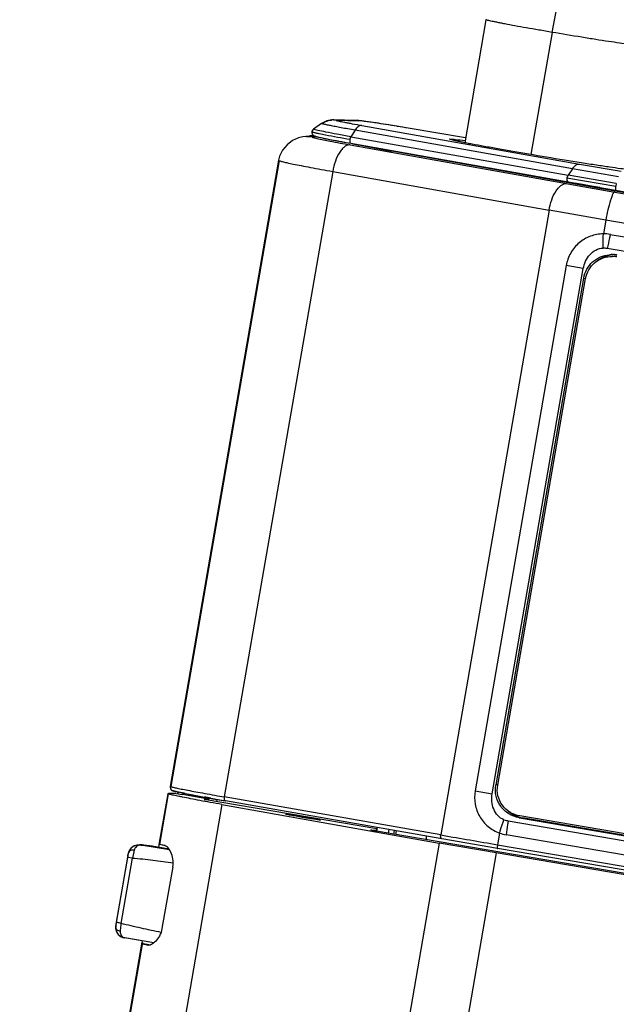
# Model space of a CAD drawing. Header units: inches. Extents: x 0 to 17, y 0 to 11.
# Tile 28 of 31: x 12.7 to 13.3, y 4.8 to 5.9. Entities that reach past the tile are written whole.
import ezdxf

# ---------------------------------------------------------------- set-up
doc = ezdxf.new("R2010")
doc.units = ezdxf.units.IN
doc.header["$LTSCALE"] = 0.935
doc.header["$MEASUREMENT"] = 0
doc.layers.get('0').update_dxf_attribs({"linetype": 'CONTINUOUS'})

msp = doc.modelspace()

# ---------------------------------------------------------------- linework, layer by layer
at = {"color": 7, "linetype": 'Continuous'}
for p, q in [((13.2624, 5.8436), (13.3228, 6.1557)), ((13.1937, 5.8568), (13.1716, 5.7289)), ((13.2624, 5.8436), (13.2404, 5.7165)), ((13.0533, 5.7283), (13.2793, 5.6881)), ((13.0608, 5.7263), (13.0551, 5.7275)), ((13.2386, 5.6943), (13.1827, 5.7043)), ((13.3119, 5.6812), (13.2386, 5.6943)), ((13.3116, 5.6825), (13.3121, 5.6824)), ((13.9128, 5.5788), (13.3119, 5.6812)), ((13.3123, 5.6822), (13.3284, 5.6795)), ((13.3285, 5.6796), (13.8879, 5.5843)), ((12.9054, 5.0463), (12.8781, 5.051)), ((12.8785, 5.0509), (12.8788, 5.0525)), ((12.9009, 5.046), (12.9053, 5.0459)), ((13.0803, 5.0154), (12.9009, 5.046)), ((13.7551, 4.9375), (13.2316, 5.0267)), ((13.9058, 4.8721), (13.0799, 5.0128)), ((13.0999, 5.0094), (13.1006, 5.0132)), ((12.8681, 4.9759), (12.8569, 4.9116))]:
    msp.add_line(p, q, dxfattribs=at)
at = {"color": 6, "linetype": 'Continuous'}
for p, q in [((13.0228, 5.7488), (13.0143, 5.7429)), ((13.0228, 5.7488), (13.0234, 5.7489)), ((13.0228, 5.7488), (13.0228, 5.7488)), ((13.0586, 5.752), (13.0353, 5.7525)), ((13.0354, 5.7525), (13.0384, 5.7522)), ((13.0384, 5.7522), (13.0616, 5.7517)), ((13.0616, 5.7517), (13.0586, 5.752)), ((13.0586, 5.752), (13.0586, 5.752)), ((13.0648, 5.7468), (13.2908, 5.7067)), ((13.0901, 5.7477), (13.0893, 5.7479)), ((13.1018, 5.7458), (13.101, 5.746)), ((13.0151, 5.7357), (13.0072, 5.7353)), ((13.0073, 5.7353), (13.0137, 5.7349)), ((13.0145, 5.7363), (13.0101, 5.7355)), ((13.0133, 5.7404), (13.0126, 5.7403)), ((13.0178, 5.7351), (13.0137, 5.7349)), ((13.0143, 5.7429), (13.0149, 5.743)), ((13.0147, 5.7426), (13.0143, 5.7429)), ((13.0143, 5.7343), (13.0178, 5.7334)), ((13.0576, 5.7418), (13.0532, 5.7351)), ((13.0532, 5.7351), (13.2793, 5.695)), ((13.2837, 5.7017), (13.0576, 5.7418)), ((13.1724, 5.7339), (13.113, 5.744)), ((13.113, 5.744), (13.113, 5.744)), ((13.1725, 5.7339), (13.113, 5.744)), ((13.026, 5.7333), (13.0336, 5.7319)), ((13.0525, 5.7266), (13.2774, 5.6863)), ((13.0532, 5.7283), (13.0533, 5.7283)), ((13.0533, 5.7283), (13.0532, 5.7283)), ((13.1557, 5.7326), (13.1567, 5.7327)), ((13.1567, 5.7327), (13.1567, 5.7325)), ((12.9782, 5.7106), (12.8653, 5.0595)), ((12.9789, 5.7104), (12.8661, 5.0595)), ((12.9789, 5.7107), (12.9782, 5.7106)), ((12.9782, 5.7106), (12.9782, 5.7106)), ((13.1827, 5.7043), (13.1828, 5.7053)), ((13.1834, 5.7052), (13.1833, 5.7042)), ((13.2908, 5.7067), (13.3344, 5.6991)), ((13.0344, 5.699), (12.9217, 5.0486)), ((13.0344, 5.699), (13.2593, 5.6586)), ((13.2837, 5.7017), (13.2793, 5.695)), ((13.3292, 5.6863), (13.2793, 5.695)), ((13.3315, 5.6934), (13.2837, 5.7017)), ((13.2774, 5.6863), (13.2789, 5.686)), ((13.2783, 5.6923), (13.2799, 5.692)), ((13.2789, 5.686), (13.3276, 5.6775)), ((13.2799, 5.692), (13.3286, 5.6835)), ((13.3292, 5.6863), (13.3286, 5.6835)), ((13.3115, 5.6812), (13.3117, 5.6825)), ((13.3121, 5.6824), (13.3285, 5.6796)), ((13.3123, 5.6824), (13.3121, 5.6811)), ((13.3276, 5.6775), (13.887, 5.5823)), ((13.3285, 5.6796), (13.3285, 5.6796)), ((13.2593, 5.6586), (13.1467, 5.0091)), ((13.3183, 5.6484), (13.2593, 5.6586)), ((13.3183, 5.6484), (13.3159, 5.634)), ((13.8778, 5.5531), (13.3183, 5.6484)), ((13.323, 5.6334), (13.8683, 5.5406)), ((13.8652, 5.526), (13.3199, 5.6189)), ((13.2771, 5.6011), (13.1824, 5.0548)), ((13.2949, 5.598), (13.2771, 5.6011)), ((13.3254, 5.6106), (13.3254, 5.6106)), ((13.2002, 5.0517), (13.2949, 5.598)), ((13.2952, 5.5879), (13.2039, 5.0611)), ((13.2059, 5.0607), (13.2972, 5.5875)), ((13.2952, 5.5879), (13.2972, 5.5878)), ((12.8661, 5.0595), (12.8653, 5.0595)), ((13.2059, 5.061), (13.2039, 5.0611)), ((12.8629, 5.0519), (12.8538, 4.9992)), ((12.8546, 4.999), (12.8637, 5.0518)), ((12.8629, 5.0519), (12.8638, 5.0521)), ((12.8714, 5.052), (12.8638, 5.0521)), ((12.8714, 5.052), (12.8781, 5.051)), ((12.8801, 5.0523), (12.8728, 5.0538)), ((12.8737, 5.0536), (12.8733, 5.0516)), ((12.8734, 5.0516), (12.8737, 5.0535)), ((12.881, 5.0521), (12.8801, 5.0523)), ((12.8882, 5.0492), (12.8884, 5.0507)), ((12.8913, 5.0487), (12.8916, 5.0501)), ((12.896, 5.0492), (12.9099, 5.0467)), ((12.9025, 5.0481), (12.901, 5.0483)), ((12.9022, 5.0468), (12.9024, 5.0481)), ((12.9078, 5.0471), (12.9025, 5.0481)), ((12.9146, 5.0498), (12.9217, 5.0486)), ((13.1467, 5.0091), (12.9217, 5.0486)), ((13.1824, 5.0548), (13.2002, 5.0517)), ((12.9192, 5.0407), (12.7653, 4.1527)), ((12.9055, 5.0475), (12.9052, 5.0453)), ((12.9056, 5.0475), (12.9053, 5.0452)), ((12.9099, 5.0467), (12.9227, 5.0445)), ((12.9138, 5.0438), (12.9142, 5.046)), ((12.9192, 5.0407), (13.1452, 5.0006)), ((12.9227, 5.0444), (12.9228, 5.0444)), ((13.1478, 5.0049), (12.9228, 5.0445)), ((13.7524, 4.9395), (13.2288, 5.0287)), ((13.2168, 5.0237), (13.7621, 4.9308)), ((13.2285, 5.0267), (13.7521, 4.9376)), ((13.2288, 5.0267), (13.2316, 5.0267)), ((13.0806, 5.0167), (13.0799, 5.0128)), ((13.08, 5.0128), (13.0807, 5.0167)), ((13.0926, 5.0146), (13.0919, 5.0108)), ((13.098, 5.0097), (13.0987, 5.0135)), ((13.1467, 5.009), (13.1484, 5.0088)), ((13.2079, 5.0109), (13.2058, 4.9988)), ((13.7601, 4.9162), (13.2148, 5.0091)), ((12.8334, 4.9987), (12.835, 4.9985)), ((12.8352, 4.9986), (12.8334, 4.9987)), ((12.8648, 4.9934), (12.835, 4.9985)), ((12.835, 4.9985), (12.8367, 4.9985)), ((12.8367, 4.9985), (12.8352, 4.9986)), ((12.8369, 4.9985), (12.8367, 4.9985)), ((12.838, 4.9983), (12.8369, 4.9985)), ((12.8464, 4.9972), (12.8376, 4.9984)), ((12.8376, 4.9984), (12.838, 4.9983)), ((12.8466, 4.9972), (12.838, 4.9983)), ((12.8466, 4.9972), (12.8464, 4.9972)), ((12.8644, 4.9942), (12.8464, 4.9972)), ((12.8536, 4.9984), (12.8534, 4.9961)), ((12.8539, 4.9992), (12.8536, 4.9984)), ((12.8601, 4.9981), (12.8539, 4.9992)), ((12.8601, 4.9978), (12.8539, 4.9992)), ((13.1452, 5.0006), (13.1103, 4.799)), ((13.2043, 4.9903), (13.1452, 5.0006)), ((13.2057, 4.9949), (13.1478, 5.0049)), ((13.2058, 4.9988), (13.7657, 4.9035)), ((12.8214, 4.9874), (12.8222, 4.9905)), ((12.8223, 4.9911), (12.8222, 4.9905)), ((12.8223, 4.9911), (12.8223, 4.9911)), ((12.828, 4.993), (12.8262, 4.9849)), ((13.2043, 4.9903), (13.1694, 4.7887)), ((13.7637, 4.895), (13.2043, 4.9903)), ((13.7651, 4.8996), (13.2057, 4.9949)), ((12.8211, 4.9858), (12.8093, 4.9181)), ((12.8211, 4.9857), (12.8094, 4.9183)), ((12.8145, 4.917), (12.8262, 4.9849)), ((12.821, 4.9857), (12.8211, 4.9857)), ((12.8262, 4.9849), (12.821, 4.9857)), ((12.8089, 4.9134), (12.809, 4.9149)), ((12.8093, 4.9182), (12.8094, 4.9183)), ((12.8089, 4.9134), (12.8087, 4.9128)), ((12.8087, 4.9128), (12.8087, 4.9128)), ((12.8361, 4.8974), (12.709, 4.164)), ((12.7099, 4.1641), (12.8369, 4.8972)), ((12.818, 4.902), (12.8182, 4.902)), ((12.8485, 4.8968), (12.818, 4.902)), ((12.8183, 4.902), (12.8182, 4.902)), ((12.8485, 4.8968), (12.8182, 4.902)), ((12.8364, 4.8987), (12.8361, 4.8974)), ((12.8361, 4.8974), (12.8361, 4.8963)), ((12.8361, 4.8963), (12.845, 4.8948)), ((12.8421, 4.8944), (12.8424, 4.8944)), ((12.8424, 4.8944), (12.8421, 4.8944))]:
    msp.add_line(p, q, dxfattribs=at)
for points in [[(13.0354, 5.7525), (13.0351, 5.7525), (13.0336, 5.7525), (13.0316, 5.7523), (13.0284, 5.7515), (13.0241, 5.7496), (13.0228, 5.7488)], [(13.113, 5.744), (13.105, 5.7453), (13.0946, 5.747), (13.0849, 5.7486), (13.0763, 5.7499), (13.069, 5.7509), (13.0641, 5.7515), (13.0614, 5.7518), (13.0597, 5.752), (13.0586, 5.752)], [(13.0073, 5.7353), (13.0064, 5.7353), (13.0034, 5.735), (12.9988, 5.7339), (12.9927, 5.7312), (12.9869, 5.7268), (12.9823, 5.7212), (12.9792, 5.7147), (12.9782, 5.7106)], [(13.0143, 5.7429), (13.0136, 5.7423), (13.0128, 5.741), (13.0126, 5.7403)], [(13.0126, 5.7403), (13.0126, 5.7395), (13.013, 5.7379), (13.0138, 5.7368), (13.0146, 5.7362), (13.0152, 5.7359), (13.0157, 5.7357), (13.0163, 5.7355), (13.017, 5.7353), (13.0181, 5.735), (13.0196, 5.7347)], [(13.0196, 5.7347), (13.022, 5.7342), (13.026, 5.7333)], [(13.0336, 5.7319), (13.044, 5.7299), (13.0532, 5.7283)], [(13.2793, 5.6882), (13.294, 5.6856), (13.3121, 5.6824)], [(12.8653, 5.0595), (12.8653, 5.0586), (12.8657, 5.057), (12.8665, 5.0559), (12.8673, 5.0553), (12.8678, 5.0551), (12.8683, 5.0549), (12.8688, 5.0547), (12.8693, 5.0546), (12.87, 5.0544), (12.8711, 5.0541), (12.8727, 5.0538), (12.8751, 5.0533), (12.8788, 5.0525), (12.885, 5.0513), (12.896, 5.0492)], [(12.8334, 4.9987), (12.8308, 4.9985), (12.8272, 4.9972), (12.8244, 4.9949), (12.8226, 4.992), (12.8223, 4.9911)], [(12.8376, 4.9984), (12.8369, 4.9985), (12.8362, 4.9986), (12.8355, 4.9986), (12.8352, 4.9986)], [(12.8223, 4.9911), (12.8219, 4.9897), (12.8211, 4.9858)], [(12.8093, 4.9181), (12.8092, 4.9176), (12.8088, 4.9141), (12.8087, 4.9128)], [(12.8087, 4.9128), (12.8087, 4.9116), (12.8095, 4.9084), (12.8114, 4.9055), (12.8144, 4.9032), (12.818, 4.902)]]:
    msp.add_lwpolyline(points, dxfattribs=at)
for centre, radius, start, end in [((13.035, 5.7322), 0.0203, 88.8433, 95.612), ((13.3018, 7.0859), 1.3599, 259.5302, 259.9625), ((12.8484, 4.2254), 1.5414, 81.0075, 81.3786), ((12.7466, 3.5846), 2.1902, 80.6898, 80.9789), ((12.7428, 3.5591), 2.216, 80.3839, 80.6777), ((13.0178, 5.705), 0.0316, 104.5991, 106.5459), ((13.0175, 5.7065), 0.0301, 95.7917, 104.6459), ((13.0164, 5.7051), 0.0305, 90.9331, 92.367), ((13.0561, 5.7243), 0.006, 17.7841, 22.4475), ((13.0714, 5.7229), 0.00582, 3.4165, 11.1987), ((13.1631, 5.7075), 0.0417, 168.2613, 169.4603), ((13.3162, 5.5934), 0.0407, 80.3443, 90.4887), ((13.3157, 5.5938), 0.0254, 80.3443, 90.4886), ((13.3248, 5.5822), 0.0303, 88.8027, 95.2085), ((13.3248, 5.582), 0.0305, 82.8862, 88.8086), ((13.3249, 5.5822), 0.0303, 80.3355, 82.8844), ((13.3248, 5.5819), 0.0287, 82.9104, 88.8834), ((13.3248, 5.5821), 0.0284, 80.3358, 82.9081), ((13.3239, 5.5829), 0.0291, 169.6712, 170.1681), ((13.2326, 5.0561), 0.0291, 170.1683, 170.6628), ((13.1089, 6.2219), 1.1918, 258.9763, 259.3772), ((13.2178, 6.8015), 1.7816, 259.3707, 259.5049), ((13.3345, 7.4331), 2.4239, 259.5121, 259.6973), ((13.6132, 8.9789), 3.9946, 259.8284, 260.0464), ((13.2211, 5.0487), 0.0254, 250.1718, 260.3262), ((13.2336, 5.0566), 0.0302, 259.8846, 260.3339), ((13.1705, 5.008), 0.0389, 180.3784, 185.9428), ((15.1343, 16.3324), 11.4965, 260.05274, 260.34291), ((13.2216, 5.0491), 0.0406, 250.1718, 260.3224), ((12.835, 4.9884), 0.0102, 88.5233, 91.9169), ((12.8838, 4.9738), 0.0638, 167.7318, 169.309), ((12.8614, 4.9098), 0.0527, 172.6141, 174.4081), ((12.8709, 4.9086), 0.0623, 171.0279, 172.6316), ((12.8185, 4.9123), 0.00969, 194.9889, 196.738), ((12.8193, 4.9127), 0.0106, 217.6227, 219.5932), ((12.8199, 4.9133), 0.0115, 239.1042, 240.5525)]:
    msp.add_arc(centre, radius, start, end, dxfattribs=at)
at = {"color": 7, "linetype": 'Continuous'}
for centre, radius, start, end in [((13.1522, 6.364), 0.6432, 258.8019, 258.9302), ((13.208, 6.6503), 0.9349, 258.9442, 259.4681), ((13.2986, 7.1325), 1.4255, 259.4315, 259.5763), ((13.3933, 7.6482), 1.9498, 259.5807, 259.9575), ((13.1307, 6.0714), 0.3522, 258.5459, 258.6595), ((13.0423, 5.7284), 0.0193, 353.4838, 355.4386), ((14.4715, 12.4097), 6.8265, 259.94238, 260.21736), ((14.6529, 13.4564), 7.8888, 260.2144, 260.33478), ((13.3279, 5.582), 0.0305, 91.339, 98.8377), ((13.3279, 5.5818), 0.0287, 86.1566, 88.8599), ((13.2367, 5.0566), 0.0303, 254.2247, 259.7604), ((13.2366, 5.0563), 0.03, 259.769, 260.3351)]:
    msp.add_arc(centre, radius, start, end, dxfattribs=at)
for points, knots in [([(13.2624, 5.8436), (13.2578, 5.8444), (13.2489, 5.846), (13.236, 5.8482), (13.2243, 5.8503), (13.2154, 5.852), (13.2092, 5.8532), (13.2052, 5.854), (13.2018, 5.8547), (13.199, 5.8553), (13.1968, 5.8558), (13.1953, 5.8562), (13.1945, 5.8564), (13.1941, 5.8566), (13.1939, 5.8567), (13.1937, 5.8567), (13.1937, 5.8568)], [0, 0, 0, 0, 0.198981, 0.387755, 0.560113, 0.710411, 0.775597, 0.833336, 0.883079, 0.924418, 0.956985, 0.980501, 0.988805, 0.994782, 0.998446, 1, 1, 1, 1]), ([(13.3526, 5.83), (13.3513, 5.83), (13.3478, 5.8304), (13.3412, 5.8312), (13.332, 5.8325), (13.3206, 5.8342), (13.3075, 5.8362), (13.2878, 5.8394), (13.2727, 5.8419), (13.2624, 5.8436)], [0, 0, 0, 0, 0.041465, 0.115556, 0.218816, 0.346811, 0.494592, 0.656651, 1, 1, 1, 1]), ([(13.0166, 5.7358), (13.0164, 5.7358), (13.0156, 5.7359), (13.0162, 5.7356), (13.0163, 5.7355)], [0, 0, 0, 0, 0.584291, 1, 1, 1, 1]), ([(13.0163, 5.7355), (13.0168, 5.7354), (13.018, 5.7351), (13.0217, 5.7342), (13.0249, 5.7336), (13.0273, 5.7331)], [0, 0, 0, 0, 0.126315, 0.337462, 1, 1, 1, 1]), ([(13.1827, 5.7043), (13.1724, 5.7062), (13.1518, 5.7099), (13.1209, 5.7154), (13.0908, 5.7208), (13.0709, 5.7243), (13.0614, 5.7262)], [0, 0, 0, 0, 0.254698, 0.509379, 0.763866, 1, 1, 1, 1]), ([(13.3064, 5.6036), (13.3087, 5.6058), (13.3139, 5.6096), (13.3201, 5.6116), (13.3232, 5.6121)], [0, 0, 0, 0, 0.500339, 1, 1, 1, 1]), ([(13.0214, 5.0245), (13.0206, 5.0245), (13.0183, 5.0249), (13.0139, 5.0255), (13.0091, 5.0262), (13.0047, 5.027), (13.0002, 5.0277), (12.9951, 5.0286), (12.9905, 5.0295), (12.9879, 5.03), (12.9868, 5.0302), (12.9863, 5.0303), (12.9859, 5.0304), (12.9858, 5.0305), (12.9857, 5.0305), (12.9856, 5.0306), (12.9858, 5.0306), (12.9858, 5.0306)], [0, 0, 0, 0, 0.064404, 0.193375, 0.366328, 0.461664, 0.558432, 0.742378, 0.890481, 0.943225, 0.963148, 0.978459, 0.988952, 0.992345, 0.994522, 0.995678, 1, 1, 1, 1]), ([(12.9858, 5.0306), (12.9866, 5.0305), (12.9889, 5.0302), (12.9933, 5.0296), (12.9981, 5.0288), (13.0025, 5.0281), (13.007, 5.0273), (13.0121, 5.0264), (13.0167, 5.0256), (13.0193, 5.0251), (13.0204, 5.0249), (13.0209, 5.0247), (13.0213, 5.0246), (13.0214, 5.0246), (13.0215, 5.0246), (13.0216, 5.0245), (13.0214, 5.0245), (13.0214, 5.0245)], [0, 0, 0, 0, 0.064406, 0.193371, 0.366316, 0.46165, 0.558415, 0.742355, 0.890454, 0.943198, 0.96312, 0.978431, 0.988928, 0.992325, 0.994505, 0.995662, 1, 1, 1, 1]), ([(13.2284, 5.0274), (13.2258, 5.0281), (13.2208, 5.0303), (13.2165, 5.0337), (13.2147, 5.0357)], [0, 0, 0, 0, 0.499828, 1, 1, 1, 1]), ([(13.0799, 5.0128), (13.0794, 5.0129), (13.0784, 5.0131), (13.077, 5.0133), (13.0758, 5.0136), (13.0749, 5.0138), (13.0742, 5.014), (13.0739, 5.014), (13.0737, 5.0141), (13.0739, 5.0141), (13.0741, 5.0141), (13.0744, 5.0141), (13.0751, 5.0141), (13.0763, 5.0141), (13.078, 5.0141), (13.0794, 5.0141), (13.0801, 5.0141)], [0, 0, 0, 0, 0.127156, 0.238962, 0.333861, 0.409429, 0.46236, 0.490393, 0.497795, 0.507225, 0.525974, 0.54904, 0.591752, 0.672709, 0.836255, 1, 1, 1, 1])]:
    msp.add_open_spline(points, degree=3, knots=knots, dxfattribs=at)
at = {"color": 6, "linetype": 'Continuous'}
for points, knots in [([(13.0576, 5.7418), (13.0551, 5.7423), (13.0503, 5.7431), (13.0434, 5.7444), (13.0374, 5.7455), (13.0323, 5.7465), (13.0287, 5.7473), (13.0263, 5.7478), (13.025, 5.7481), (13.024, 5.7483), (13.0234, 5.7485), (13.023, 5.7487), (13.0229, 5.7487), (13.0228, 5.7488), (13.0228, 5.7488)], [0, 0, 0, 0, 0.215836, 0.413214, 0.58757, 0.734852, 0.851771, 0.89807, 0.935906, 0.965074, 0.985386, 0.99218, 0.99676, 1, 1, 1, 1]), ([(13.0234, 5.7489), (13.0241, 5.7494), (13.0271, 5.7511), (13.0304, 5.7522), (13.033, 5.7524)], [0, 0, 0, 0, 0.255883, 1, 1, 1, 1]), ([(13.0384, 5.7522), (13.0382, 5.7522), (13.0377, 5.7522), (13.0383, 5.7519), (13.0387, 5.7519), (13.0396, 5.7516), (13.0412, 5.7512), (13.0437, 5.7507), (13.0468, 5.7501), (13.0506, 5.7494), (13.0532, 5.7489), (13.0547, 5.7486)], [0, 0, 0, 0, 0.026651, 0.046241, 0.071799, 0.107887, 0.211267, 0.355103, 0.536691, 0.752876, 1, 1, 1, 1]), ([(13.0648, 5.7468), (13.0642, 5.7468), (13.0626, 5.7467), (13.06, 5.745), (13.0584, 5.743), (13.0576, 5.7418)], [0, 0, 0, 0, 0.181238, 0.527884, 1, 1, 1, 1]), ([(13.0794, 5.7494), (13.0772, 5.7497), (13.0733, 5.7503), (13.0681, 5.751), (13.0643, 5.7515), (13.0623, 5.7517), (13.0616, 5.7517)], [0, 0, 0, 0, 0.368811, 0.665574, 0.880272, 1, 1, 1, 1]), ([(13.0126, 5.7403), (13.0126, 5.7403), (13.0128, 5.7402), (13.0131, 5.74), (13.0138, 5.7399), (13.0146, 5.7396), (13.0158, 5.7394), (13.0178, 5.7389), (13.0194, 5.7386), (13.0205, 5.7383)], [0, 0, 0, 0, 0.01831, 0.065399, 0.14355, 0.25334, 0.394454, 0.566453, 1, 1, 1, 1]), ([(13.0137, 5.7349), (13.0136, 5.7349), (13.0134, 5.7349), (13.0132, 5.7349), (13.0131, 5.7348), (13.0132, 5.7347), (13.0133, 5.7346), (13.0136, 5.7345), (13.0139, 5.7344), (13.0142, 5.7343), (13.0143, 5.7343)], [0, 0, 0, 0, 0.151144, 0.247681, 0.296439, 0.339175, 0.425645, 0.563996, 0.755402, 1, 1, 1, 1]), ([(13.0532, 5.7351), (13.0484, 5.7359), (13.0397, 5.7375), (13.0283, 5.7397), (13.0207, 5.7412), (13.0166, 5.7421), (13.0152, 5.7425), (13.0147, 5.7426)], [0, 0, 0, 0, 0.372662, 0.676442, 0.890535, 0.958969, 1, 1, 1, 1]), ([(13.0205, 5.7383), (13.0226, 5.7379), (13.0332, 5.7358), (13.0437, 5.7339), (13.0522, 5.7324)], [0, 0, 0, 0, 0.198815, 1, 1, 1, 1]), ([(13.0532, 5.7351), (13.0531, 5.7349), (13.0526, 5.734), (13.0523, 5.7331), (13.0522, 5.7324)], [0, 0, 0, 0, 0.236715, 1, 1, 1, 1]), ([(13.0178, 5.7334), (13.0224, 5.7323), (13.0339, 5.73), (13.0455, 5.7279), (13.0525, 5.7266)], [0, 0, 0, 0, 0.399675, 1, 1, 1, 1]), ([(13.0525, 5.7266), (13.0517, 5.7267), (13.0498, 5.7265), (13.0471, 5.7251), (13.0443, 5.7226), (13.0405, 5.7175), (13.0368, 5.7096), (13.035, 5.7026), (13.0344, 5.699)], [0, 0, 0, 0, 0.069908, 0.15455, 0.259847, 0.386924, 0.687867, 1, 1, 1, 1]), ([(13.0522, 5.7324), (13.0521, 5.7319), (13.0521, 5.7309), (13.0522, 5.7295), (13.0527, 5.7284), (13.0532, 5.7283)], [0, 0, 0, 0, 0.334522, 0.628443, 1, 1, 1, 1]), ([(13.2382, 5.7169), (13.2327, 5.7178), (13.222, 5.7196), (13.2065, 5.7224), (13.1925, 5.7249), (13.1818, 5.7269), (13.1743, 5.7283), (13.1696, 5.7293), (13.1655, 5.7301), (13.1621, 5.7309), (13.1594, 5.7315), (13.1577, 5.7319), (13.1567, 5.7322), (13.1562, 5.7324), (13.1559, 5.7325), (13.1558, 5.7326), (13.1558, 5.7326)], [0, 0, 0, 0, 0.198895, 0.387603, 0.559949, 0.710243, 0.775419, 0.833164, 0.882935, 0.924307, 0.956897, 0.980418, 0.988729, 0.994725, 0.99842, 1, 1, 1, 1]), ([(13.1567, 5.7327), (13.1585, 5.7327), (13.1636, 5.7321), (13.1686, 5.7315), (13.1719, 5.731)], [0, 0, 0, 0, 0.353066, 1, 1, 1, 1]), ([(13.3464, 5.7004), (13.3449, 5.7005), (13.3407, 5.7009), (13.3327, 5.7019), (13.3217, 5.7035), (13.308, 5.7055), (13.2922, 5.708), (13.2687, 5.7117), (13.2505, 5.7148), (13.2382, 5.7169)], [0, 0, 0, 0, 0.041492, 0.115578, 0.218835, 0.346851, 0.494641, 0.656704, 1, 1, 1, 1]), ([(12.9782, 5.7106), (12.9781, 5.7105), (12.9786, 5.7102), (12.9792, 5.71), (12.9805, 5.7096), (12.9821, 5.7092), (12.9843, 5.7087), (12.9881, 5.7078), (12.994, 5.7066), (13.0022, 5.7049), (13.0118, 5.7031), (13.0227, 5.7011), (13.0304, 5.6997), (13.0344, 5.699)], [0, 0, 0, 0, 0.005236, 0.018649, 0.040607, 0.07106, 0.109894, 0.156896, 0.274355, 0.420847, 0.593135, 0.787629, 1, 1, 1, 1]), ([(13.2837, 5.7017), (13.2842, 5.7025), (13.2855, 5.7043), (13.2879, 5.7063), (13.29, 5.7068), (13.2908, 5.7067)], [0, 0, 0, 0, 0.329735, 0.716984, 1, 1, 1, 1]), ([(13.2783, 5.6923), (13.2784, 5.693), (13.2787, 5.6939), (13.2791, 5.6948), (13.2793, 5.695)], [0, 0, 0, 0, 0.763283, 1, 1, 1, 1]), ([(13.2593, 5.6586), (13.2599, 5.6623), (13.2617, 5.6693), (13.2654, 5.6772), (13.2692, 5.6823), (13.2719, 5.6848), (13.2747, 5.6862), (13.2766, 5.6864), (13.2774, 5.6863)], [0, 0, 0, 0, 0.312134, 0.613078, 0.740156, 0.845452, 0.930093, 1, 1, 1, 1]), ([(13.2793, 5.6881), (13.2788, 5.6882), (13.2782, 5.6894), (13.2781, 5.6908), (13.2782, 5.6918), (13.2783, 5.6923)], [0, 0, 0, 0, 0.367852, 0.662817, 1, 1, 1, 1]), ([(13.3286, 5.6835), (13.3285, 5.6831), (13.3284, 5.6822), (13.3283, 5.6809), (13.3282, 5.6802), (13.3284, 5.6796), (13.3285, 5.6796)], [0, 0, 0, 0, 0.365335, 0.699784, 0.919552, 1, 1, 1, 1]), ([(13.3276, 5.6775), (13.3272, 5.6775), (13.3264, 5.6768), (13.3255, 5.6752), (13.3243, 5.6725), (13.3224, 5.667), (13.3203, 5.6589), (13.319, 5.652), (13.3183, 5.6484)], [0, 0, 0, 0, 0.031632, 0.092376, 0.188012, 0.317221, 0.64682, 1, 1, 1, 1]), ([(13.3159, 5.634), (13.3113, 5.634), (13.3021, 5.6323), (13.29, 5.6253), (13.2811, 5.6145), (13.2779, 5.6057), (13.2771, 5.6011)], [0, 0, 0, 0, 0.249745, 0.498405, 0.74818, 1, 1, 1, 1]), ([(13.3154, 5.6192), (13.3154, 5.6205), (13.3154, 5.6254), (13.3156, 5.6304), (13.3159, 5.634)], [0, 0, 0, 0, 0.257812, 1, 1, 1, 1]), ([(13.323, 5.6334), (13.3227, 5.6323), (13.3216, 5.6275), (13.3206, 5.6226), (13.3199, 5.6189)], [0, 0, 0, 0, 0.235312, 1, 1, 1, 1]), ([(13.2949, 5.598), (13.2959, 5.6032), (13.3, 5.6132), (13.3103, 5.6193), (13.3154, 5.6192)], [0, 0, 0, 0, 0.504743, 1, 1, 1, 1]), ([(13.2953, 5.5881), (13.2959, 5.5913), (13.2981, 5.5975), (13.3043, 5.6052), (13.3125, 5.6105), (13.3189, 5.6121), (13.3221, 5.6124)], [0, 0, 0, 0, 0.2507, 0.500978, 0.750633, 1, 1, 1, 1]), ([(13.2972, 5.5875), (13.2978, 5.5908), (13.3001, 5.5971), (13.3067, 5.6047), (13.3155, 5.6096), (13.3221, 5.6106), (13.3254, 5.6105)], [0, 0, 0, 0, 0.250749, 0.500938, 0.750508, 1, 1, 1, 1]), ([(12.8653, 5.0595), (12.8653, 5.0594), (12.8657, 5.0593), (12.8662, 5.0591), (12.8674, 5.0588), (12.8688, 5.0585), (12.8707, 5.058), (12.873, 5.0576), (12.8756, 5.057), (12.8799, 5.0562), (12.8862, 5.055), (12.8946, 5.0534), (12.9042, 5.0517), (12.911, 5.0505), (12.9146, 5.0498)], [0, 0, 0, 0, 0.004793, 0.017885, 0.039464, 0.069483, 0.107866, 0.154427, 0.208856, 0.270838, 0.416301, 0.588612, 0.784533, 1, 1, 1, 1]), ([(13.2283, 5.0268), (13.2245, 5.0275), (13.2171, 5.0303), (13.2085, 5.0383), (13.2036, 5.0491), (13.2033, 5.057), (13.2039, 5.0608)], [0, 0, 0, 0, 0.249156, 0.498932, 0.749337, 1, 1, 1, 1]), ([(13.2288, 5.0287), (13.2253, 5.0293), (13.2183, 5.0319), (13.2102, 5.0395), (13.2055, 5.0496), (13.2053, 5.0571), (13.2059, 5.0607)], [0, 0, 0, 0, 0.249176, 0.49891, 0.749268, 1, 1, 1, 1]), ([(12.9192, 5.0407), (12.9152, 5.0414), (12.9075, 5.0427), (12.8966, 5.0447), (12.8869, 5.0466), (12.8798, 5.048), (12.8748, 5.049), (12.8717, 5.0496), (12.8691, 5.0502), (12.8669, 5.0507), (12.8652, 5.0511), (12.8639, 5.0514), (12.8633, 5.0517), (12.8629, 5.0519), (12.8629, 5.0519)], [0, 0, 0, 0, 0.212389, 0.407037, 0.579606, 0.72596, 0.788443, 0.843397, 0.89049, 0.929389, 0.959837, 0.981732, 0.995025, 1, 1, 1, 1]), ([(12.8728, 5.0538), (12.872, 5.0539), (12.8709, 5.0542), (12.8696, 5.0545), (12.8691, 5.0547), (12.8688, 5.0548), (12.8687, 5.0548), (12.8686, 5.0549), (12.8686, 5.0549), (12.8687, 5.0549), (12.869, 5.055), (12.8692, 5.055), (12.8693, 5.0549)], [0, 0, 0, 0, 0.485968, 0.653365, 0.770168, 0.809628, 0.836515, 0.851314, 0.858854, 0.874609, 0.90298, 1, 1, 1, 1]), ([(12.9217, 5.0486), (12.9216, 5.0481), (12.9215, 5.0471), (12.9216, 5.0457), (12.9222, 5.0445), (12.9227, 5.0444)], [0, 0, 0, 0, 0.334539, 0.628475, 1, 1, 1, 1]), ([(13.1824, 5.0548), (13.1817, 5.0503), (13.1817, 5.0409), (13.1865, 5.0277), (13.1955, 5.0171), (13.2036, 5.0125), (13.2079, 5.0109)], [0, 0, 0, 0, 0.251523, 0.501637, 0.750565, 1, 1, 1, 1]), ([(13.2124, 5.0248), (13.2076, 5.0265), (13.1999, 5.0357), (13.1994, 5.0465), (13.2002, 5.0517)], [0, 0, 0, 0, 0.495429, 1, 1, 1, 1]), ([(13.2079, 5.0109), (13.2082, 5.012), (13.2096, 5.0167), (13.2111, 5.0213), (13.2124, 5.0248)], [0, 0, 0, 0, 0.231801, 1, 1, 1, 1]), ([(13.2168, 5.0237), (13.2166, 5.0224), (13.2158, 5.0176), (13.2151, 5.0127), (13.2148, 5.0091)], [0, 0, 0, 0, 0.261916, 1, 1, 1, 1]), ([(13.1478, 5.0049), (13.1472, 5.005), (13.1467, 5.0062), (13.1466, 5.0076), (13.1466, 5.0086), (13.1467, 5.0091)], [0, 0, 0, 0, 0.368672, 0.663428, 1, 1, 1, 1]), ([(12.8224, 4.9911), (12.823, 4.9934), (12.8262, 4.9975), (12.8311, 4.9987), (12.8334, 4.9987)], [0, 0, 0, 0, 0.505399, 1, 1, 1, 1]), ([(12.8321, 4.9981), (12.8318, 4.998), (12.8309, 4.9974), (12.8301, 4.9967), (12.8296, 4.9961)], [0, 0, 0, 0, 0.233831, 1, 1, 1, 1]), ([(12.835, 4.9985), (12.8347, 4.9986), (12.8337, 4.9986), (12.8327, 4.9984), (12.8321, 4.9981)], [0, 0, 0, 0, 0.243049, 1, 1, 1, 1]), ([(12.8681, 4.9759), (12.8686, 4.9787), (12.8686, 4.9839), (12.8666, 4.9907), (12.8638, 4.9954), (12.8613, 4.9975), (12.8601, 4.9978)], [0, 0, 0, 0, 0.338654, 0.627006, 0.848039, 1, 1, 1, 1]), ([(13.2058, 4.9988), (13.2057, 4.9984), (13.2056, 4.9975), (13.2055, 4.9962), (13.2054, 4.9955), (13.2055, 4.9949), (13.2057, 4.9949)], [0, 0, 0, 0, 0.364652, 0.69852, 0.918555, 1, 1, 1, 1]), ([(12.828, 4.993), (12.8274, 4.9931), (12.8261, 4.9932), (12.8241, 4.993), (12.8225, 4.992), (12.8223, 4.9911)], [0, 0, 0, 0, 0.297148, 0.583001, 1, 1, 1, 1]), ([(12.8296, 4.9961), (12.8294, 4.9959), (12.8288, 4.9949), (12.8283, 4.9939), (12.828, 4.993)], [0, 0, 0, 0, 0.239688, 1, 1, 1, 1]), ([(12.8262, 4.9849), (12.8333, 4.9845), (12.8475, 4.9828), (12.8616, 4.981), (12.8686, 4.9801)], [0, 0, 0, 0, 0.499998, 1, 1, 1, 1]), ([(12.8144, 4.917), (12.8138, 4.9172), (12.8125, 4.9174), (12.8111, 4.9177), (12.8102, 4.9179), (12.8097, 4.918), (12.8095, 4.9181), (12.8093, 4.9182), (12.8093, 4.9182)], [0, 0, 0, 0, 0.385949, 0.707, 0.829257, 0.920221, 0.976955, 1, 1, 1, 1]), ([(12.8144, 4.917), (12.8143, 4.9163), (12.8139, 4.9136), (12.8136, 4.9109), (12.8135, 4.9089)], [0, 0, 0, 0, 0.280453, 1, 1, 1, 1]), ([(12.8561, 4.9076), (12.8491, 4.909), (12.8352, 4.912), (12.8213, 4.9151), (12.8145, 4.917)], [0, 0, 0, 0, 0.49997, 1, 1, 1, 1]), ([(12.8087, 4.9128), (12.8087, 4.9123), (12.809, 4.9114), (12.8101, 4.9102), (12.8116, 4.9094), (12.8128, 4.909), (12.8135, 4.9089)], [0, 0, 0, 0, 0.19386, 0.431947, 0.711207, 1, 1, 1, 1]), ([(12.8135, 4.9089), (12.8134, 4.9073), (12.814, 4.9048), (12.8161, 4.9026), (12.8174, 4.9021), (12.818, 4.902)], [0, 0, 0, 0, 0.550851, 0.783412, 1, 1, 1, 1]), ([(12.8569, 4.9116), (12.8565, 4.9089), (12.8548, 4.904), (12.8507, 4.8985), (12.8467, 4.8951), (12.8436, 4.8942), (12.8424, 4.8944)], [0, 0, 0, 0, 0.340216, 0.626956, 0.846543, 1, 1, 1, 1]), ([(12.8361, 4.8963), (12.8363, 4.8961), (12.837, 4.8959), (12.839, 4.8952), (12.8408, 4.8948), (12.8421, 4.8944)], [0, 0, 0, 0, 0.120221, 0.326849, 1, 1, 1, 1])]:
    msp.add_open_spline(points, degree=3, knots=knots, dxfattribs=at)
for points in [[(12.8088, 4.9128), (12.8087, 4.9118), (12.8089, 4.9108), (12.8091, 4.9098)], [(12.8092, 4.9095), (12.8095, 4.9083), (12.8101, 4.9072), (12.8109, 4.9062)], [(12.8111, 4.9059), (12.8119, 4.905), (12.8129, 4.9041), (12.814, 4.9035)], [(12.8142, 4.9033), (12.8155, 4.9027), (12.8168, 4.9022), (12.8182, 4.902)]]:
    msp.add_open_spline(points, degree=3, dxfattribs=at)

doc.saveas('drawing.dxf')
